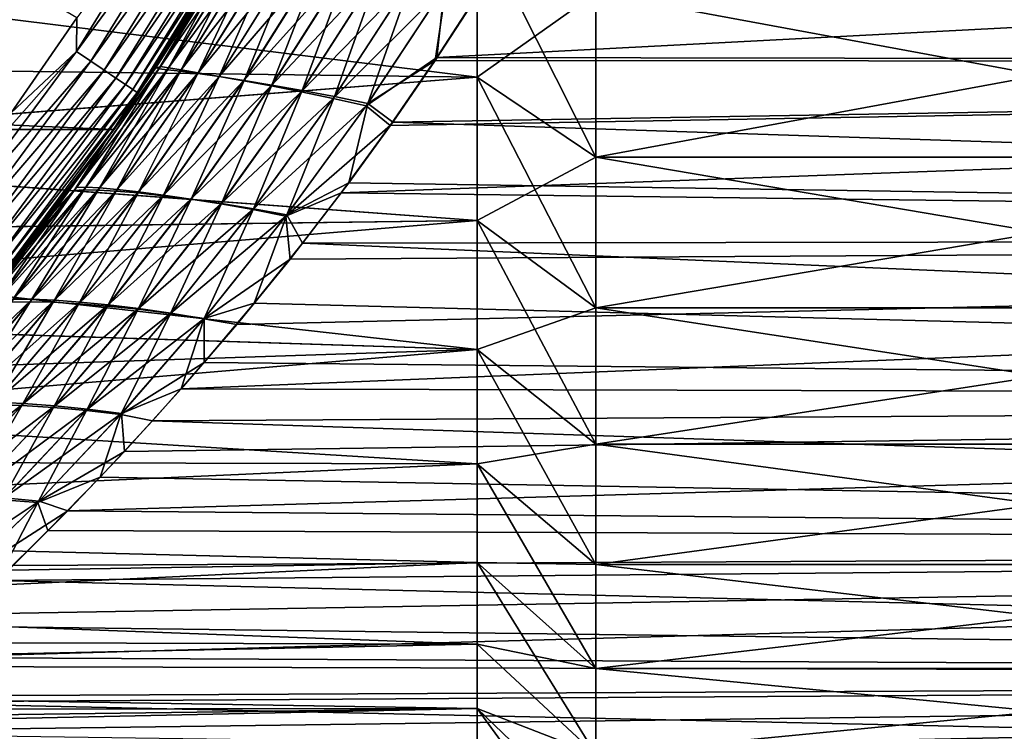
# Model space of a CAD drawing. Header units: metres. Extents: x -22 to 72, y -222 to 22.
# Tile 119 of 256: x 18 to 26, y -18 to -12. Entities that reach past the tile are written whole.
import ezdxf

# ---------------------------------------------------------------- set-up
doc = ezdxf.new("R2010")
doc.units = ezdxf.units.M
doc.layers.add('solid_509499_SW0002', color=7, linetype='CONTINUOUS')
doc.layers.add('solid_509499_SW0002_01', color=7, linetype='CONTINUOUS')

msp = doc.modelspace()

# ---------------------------------------------------------------- linework, layer by layer
at = {"layer": 'solid_509499_SW0002'}
for points in [[(9.465462, -6.87706, 120.188515), (17.566965, -12.763146, 120.013718), (18.121891, -11.962156, 120.013718)], [(18.117125, -12.245039, 119.996193), (19.090309, -10.664486, 119.996193), (18.121891, -11.962156, 120.013718)], [(19.219477, -10.736644, 119.949181), (19.090309, -10.664486, 119.996193), (18.117125, -12.245039, 119.996193)], [(18.239708, -12.32789, 119.949181), (19.219477, -10.736644, 119.949181), (18.117125, -12.245039, 119.996193)], [(19.338285, -10.803015, 119.874481), (19.219477, -10.736644, 119.949181), (18.239708, -12.32789, 119.949181)], [(50.400002, -10.770885, 86.027428), (21.533552, -11.717423, 85.427048), (21.158667, -12.29738, 85.022758)], [(50.400002, -12.343491, 84.989357), (50.400002, -10.770885, 86.027428), (21.158667, -12.29738, 85.022758)], [(50.400002, -10.770885, 49.972576), (50.400002, -12.343491, 51.010643), (21.815374, -11.255914, 50.271366)], [(18.352461, -12.404099, 119.874481), (19.338285, -10.803015, 119.874481), (18.239708, -12.32789, 119.949181)], [(19.442263, -10.8611, 119.774902), (19.338285, -10.803015, 119.874481), (18.352461, -12.404099, 119.874481)], [(18.451138, -12.470792, 119.774902), (19.442263, -10.8611, 119.774902), (18.352461, -12.404099, 119.874481)], [(19.527493, -10.908711, 119.654198), (19.442263, -10.8611, 119.774902), (18.451138, -12.470792, 119.774902)], [(18.532021, -12.525459, 119.654198), (19.527493, -10.908711, 119.654198), (18.451138, -12.470792, 119.774902)], [(19.590763, -10.944057, 119.516907), (19.527493, -10.908711, 119.654198), (18.532021, -12.525459, 119.654198)], [(18.592066, -12.566044, 119.516907), (19.590763, -10.944057, 119.516907), (18.532021, -12.525459, 119.654198)], [(19.629694, -10.965805, 119.368202), (19.590763, -10.944057, 119.516907), (18.592066, -12.566044, 119.516907)], [(18.629011, -12.591015, 119.368202), (19.629694, -10.965805, 119.368202), (18.592066, -12.566044, 119.516907)], [(18.629011, -12.591015, 119.368202), (19.485571, -11.25, 119.213844), (19.629694, -10.965805, 119.368202)], [(14.225242, -12.367903, 54.241924), (21.5, -12.463374, 54.328339), (21.5, -11.148754, 53.236691)], [(14.834307, -11.630384, 53.61306), (14.225242, -12.367903, 54.241924), (21.5, -11.148754, 53.236691)], [(14.833314, -11.631651, 82.385918), (21.5, -11.148754, 82.763306), (21.5, -12.463374, 81.671661)], [(21.5, -11.148754, 82.763306), (22.5, -11.751357, 83.561348), (22.5, -13.13704, 82.410698)], [(21.5, -12.463374, 81.671661), (21.5, -11.148754, 82.763306), (22.5, -13.13704, 82.410698)], [(21.5, -11.148754, 53.236691), (21.5, -12.463374, 54.328339), (22.5, -11.751357, 52.438652)], [(18.430916, -12.905476), (-18.430916, -12.905476), (-19.485569, -11.250006)], [(19.485569, -11.250006), (18.430916, -12.905476), (-19.485569, -11.250006)], [(18.789246, -12.377975, 47.710133), (18.430916, -12.905476), (19.485569, -11.250006)], [(19.180304, -11.762906, 88.639366), (19.485571, -11.25, 119.213844), (18.430922, -12.90547, 119.213844)], [(18.629011, -12.591015, 119.368202), (18.430922, -12.90547, 119.213844), (19.485571, -11.25, 119.213844)], [(19.193047, -11.742104, 47.351444), (18.789246, -12.377975, 47.710133), (19.485569, -11.250006)], [(18.826502, -12.372418, 87.856544), (19.488205, -11.297382, 88.461082), (19.180304, -11.762906, 88.639366)], [(19.550554, -11.319092, 88.033371), (19.488205, -11.297382, 88.461082), (18.826502, -12.372418, 87.856544)], [(50.400002, -12.343491, 51.010643), (21.487209, -11.793243, 50.624172), (21.815374, -11.255914, 50.271366)], [(19.480461, -11.311913, 47.545452), (18.814131, -12.392222, 48.15427), (19.366268, -11.454155, 47.197365)], [(18.886662, -12.399071, 48.586685), (18.814131, -12.392222, 48.15427), (19.480461, -11.311913, 47.545452)], [(18.895641, -12.383618, 87.420708), (19.550554, -11.319092, 88.033371), (18.826502, -12.372418, 87.856544)], [(19.545992, -11.32908, 47.969944), (18.886662, -12.399071, 48.586685), (19.480461, -11.311913, 47.545452)], [(18.996885, -12.412225, 49.007198), (18.886662, -12.399071, 48.586685), (19.545992, -11.32908, 47.969944)], [(19.652714, -11.346523, 87.617958), (19.550554, -11.319092, 88.033371), (18.895641, -12.383618, 87.420708)], [(19.002617, -12.401123, 86.996826), (19.652714, -11.346523, 87.617958), (18.895641, -12.383618, 87.420708)], [(19.651203, -11.351969, 48.382195), (18.996885, -12.412225, 49.007198), (19.545992, -11.32908, 47.969944)], [(19.142756, -12.431719, 49.408993), (18.996885, -12.412225, 49.007198), (19.651203, -11.351969, 48.382195)], [(19.792532, -11.379705, 87.22187), (19.652714, -11.346523, 87.617958), (19.002617, -12.401123, 86.996826)], [(19.145372, -12.424967, 86.591759), (19.792532, -11.379705, 87.22187), (19.002617, -12.401123, 86.996826)], [(19.793947, -11.380611, 48.7752), (19.142756, -12.431719, 49.408993), (19.651203, -11.351969, 48.382195)], [(19.323067, -12.457831, 49.789558), (19.142756, -12.431719, 49.408993), (19.793947, -11.380611, 48.7752)], [(19.96862, -11.419028, 86.84787), (19.792532, -11.379705, 87.22187), (19.145372, -12.424967, 86.591759)], [(19.97287, -11.415356, 49.146191), (19.323067, -12.457831, 49.789558), (19.793947, -11.380611, 48.7752)], [(18.814131, -12.392222, 48.15427), (19.280109, -11.598594, 47.273945), (19.366268, -11.454155, 47.197365)], [(19.322668, -12.455466, 86.208), (19.96862, -11.419028, 86.84787), (19.145372, -12.424967, 86.591759)], [(20.174862, -11.463958, 86.506371), (19.96862, -11.419028, 86.84787), (19.322668, -12.455466, 86.208)], [(19.528542, -12.492222, 85.855988), (20.174862, -11.463958, 86.506371), (19.322668, -12.455466, 86.208)], [(19.531824, -12.490229, 50.138535), (19.323067, -12.457831, 49.789558), (19.97287, -11.415356, 49.146191)], [(20.408253, -11.514732, 86.199387), (20.174862, -11.463958, 86.506371), (19.528542, -12.492222, 85.855988)], [(20.181824, -11.455735, 49.484821), (19.531824, -12.490229, 50.138535), (19.97287, -11.415356, 49.146191)], [(19.76627, -12.529069, 50.454079), (19.531824, -12.490229, 50.138535), (20.181824, -11.455735, 49.484821)], [(20.417839, -11.501961, 49.789066), (19.76627, -12.529069, 50.454079), (20.181824, -11.455735, 49.484821)], [(19.760199, -12.535419, 85.53756), (20.408253, -11.514732, 86.199387), (19.528542, -12.492222, 85.855988)], [(20.664404, -11.571369, 85.930946), (20.408253, -11.514732, 86.199387), (19.760199, -12.535419, 85.53756)], [(20.022243, -12.57437, 50.732296), (19.76627, -12.529069, 50.454079), (20.417839, -11.501961, 49.789066)], [(20.676537, -11.554049, 50.054924), (20.022243, -12.57437, 50.732296), (20.417839, -11.501961, 49.789066)], [(14.224161, -12.369144, 81.756958), (14.833314, -11.631651, 82.385918), (21.5, -12.463374, 81.671661)], [(18.814131, -12.392222, 48.15427), (19.193047, -11.742104, 47.351444), (19.280109, -11.598594, 47.273945)], [(20.013468, -12.585075, 85.256622), (20.664404, -11.571369, 85.930946), (19.760199, -12.535419, 85.53756)], [(20.937965, -11.633882, 85.704376), (20.664404, -11.571369, 85.930946), (20.013468, -12.585075, 85.256622)], [(20.294685, -12.626147, 50.969955), (20.022243, -12.57437, 50.732296), (20.676537, -11.554049, 50.054924)], [(20.952587, -11.612016, 50.279072), (20.294685, -12.626147, 50.969955), (20.676537, -11.554049, 50.054924)], [(20.57752, -12.684409, 51.164806), (20.294685, -12.626147, 50.969955), (20.952587, -11.612016, 50.279072)], [(21.239592, -11.675865, 50.459194), (20.57752, -12.684409, 51.164806), (20.952587, -11.612016, 50.279072)], [(20.283268, -12.641208, 85.016426), (20.937965, -11.633882, 85.704376), (20.013468, -12.585075, 85.256622)], [(21.222519, -11.702277, 85.521996), (20.937965, -11.633882, 85.704376), (20.283268, -12.641208, 85.016426)], [(20.563503, -12.703823, 84.819221), (21.222519, -11.702277, 85.521996), (20.283268, -12.641208, 85.016426)], [(20.563503, -12.703823, 84.819221), (21.158667, -12.29738, 85.022758), (21.222519, -11.702277, 85.521996)], [(21.239592, -11.675865, 50.459194), (21.144518, -12.322291, 50.995262), (20.57752, -12.684409, 51.164806)], [(21.239592, -11.675865, 50.459194), (21.487209, -11.793243, 50.624172), (21.144518, -12.322291, 50.995262)], [(21.222519, -11.702277, 85.521996), (21.158667, -12.29738, 85.022758), (21.533552, -11.717423, 85.427048)], [(18.781082, -12.390356, 88.282768), (19.180304, -11.762906, 88.639366), (18.430922, -12.90547, 119.213844)], [(18.826502, -12.372418, 87.856544), (19.180304, -11.762906, 88.639366), (18.781082, -12.390356, 88.282768)], [(18.814131, -12.392222, 48.15427), (18.789246, -12.377975, 47.710133), (19.193047, -11.742104, 47.351444)], [(50.400002, -12.343491, 51.010643), (21.144518, -12.322291, 50.995262), (21.487209, -11.793243, 50.624172)], [(21.5, -12.463374, 54.328339), (22.5, -13.13704, 53.589302), (22.5, -11.751357, 52.438652)], [(18.117125, -12.245039, 119.996193), (18.121891, -11.962156, 120.013718), (17.566965, -12.763146, 120.013718)], [(18.117125, -12.245039, 119.996193), (17.566965, -12.763146, 120.013718), (16.97666, -13.538434, 120.013718)], [(17.013405, -13.737365, 119.996193), (18.117125, -12.245039, 119.996193), (16.97666, -13.538434, 120.013718)], [(18.239708, -12.32789, 119.949181), (18.117125, -12.245039, 119.996193), (17.013405, -13.737365, 119.996193)], [(13.56429, -13.089405, 81.07354), (14.224161, -12.369144, 81.756958), (21.5, -12.463374, 81.671661)], [(14.225242, -12.367903, 54.241924), (13.565471, -13.088182, 54.92524), (21.5, -12.463374, 54.328339)], [(17.128521, -13.830315, 119.949181), (18.239708, -12.32789, 119.949181), (17.013405, -13.737365, 119.996193)], [(18.352461, -12.404099, 119.874481), (18.239708, -12.32789, 119.949181), (17.128521, -13.830315, 119.949181)], [(18.117008, -13.393063, 87.198563), (18.826502, -12.372418, 87.856544), (18.360971, -13.004797, 87.903084)], [(18.895641, -12.383618, 87.420708), (18.826502, -12.372418, 87.856544), (18.117008, -13.393063, 87.198563)], [(18.826502, -12.372418, 87.856544), (18.781082, -12.390356, 88.282768), (18.360971, -13.004797, 87.903084)], [(18.789246, -12.377975, 47.710133), (18.363947, -13.000595, 48.092255), (18.430916, -12.905476)], [(18.814131, -12.392222, 48.15427), (18.363947, -13.000595, 48.092255), (18.789246, -12.377975, 47.710133)], [(50.400002, -12.343491, 84.989357), (20.764513, -12.871605, 84.592827), (20.351532, -13.438912, 84.13678)], [(50.400002, -13.816713, 83.814499), (50.400002, -12.343491, 84.989357), (20.351532, -13.438912, 84.13678)], [(20.563503, -12.703823, 84.819221), (20.764513, -12.871605, 84.592827), (21.158667, -12.29738, 85.022758)], [(20.57752, -12.684409, 51.164806), (21.144518, -12.322291, 50.995262), (20.787258, -12.842834, 51.384899)], [(50.400002, -12.343491, 84.989357), (21.158667, -12.29738, 85.022758), (20.764513, -12.871605, 84.592827)], [(50.400002, -12.343491, 51.010643), (20.787258, -12.842834, 51.384899), (21.144518, -12.322291, 50.995262)], [(50.400002, -12.343491, 51.010643), (50.400002, -13.816713, 52.185501), (20.787258, -12.842834, 51.384899)], [(17.234404, -13.91581, 119.874481), (18.352461, -12.404099, 119.874481), (17.128521, -13.830315, 119.949181)], [(18.451138, -12.470792, 119.774902), (18.352461, -12.404099, 119.874481), (17.234404, -13.91581, 119.874481)], [(18.814131, -12.392222, 48.15427), (18.098804, -13.418427, 48.817833), (18.363947, -13.000595, 48.092255)], [(18.181723, -13.413529, 49.256027), (18.098804, -13.418427, 48.817833), (18.814131, -12.392222, 48.15427)], [(18.196449, -13.392173, 86.756882), (18.895641, -12.383618, 87.420708), (18.117008, -13.393063, 87.198563)], [(18.886662, -12.399071, 48.586685), (18.181723, -13.413529, 49.256027), (18.814131, -12.392222, 48.15427)], [(18.300224, -13.415505, 49.682693), (18.181723, -13.413529, 49.256027), (18.886662, -12.399071, 48.586685)], [(19.002617, -12.401123, 86.996826), (18.895641, -12.383618, 87.420708), (18.196449, -13.392173, 86.756882)], [(18.311626, -13.398156, 86.326797), (19.002617, -12.401123, 86.996826), (18.196449, -13.392173, 86.756882)], [(18.996885, -12.412225, 49.007198), (18.300224, -13.415505, 49.682693), (18.886662, -12.399071, 48.586685)], [(18.45237, -13.424392, 50.091221), (18.300224, -13.415505, 49.682693), (18.996885, -12.412225, 49.007198)], [(19.145372, -12.424967, 86.591759), (19.002617, -12.401123, 86.996826), (18.311626, -13.398156, 86.326797)], [(18.460588, -13.411048, 85.914948), (19.145372, -12.424967, 86.591759), (18.311626, -13.398156, 86.326797)], [(18.360971, -13.004797, 87.903084), (18.781082, -12.390356, 88.282768), (18.430922, -12.90547, 119.213844)], [(19.142756, -12.431719, 49.408993), (18.45237, -13.424392, 50.091221), (18.996885, -12.412225, 49.007198)], [(18.637135, -13.440386, 50.479347), (18.45237, -13.424392, 50.091221), (19.142756, -12.431719, 49.408993)], [(19.322668, -12.455466, 86.208), (19.145372, -12.424967, 86.591759), (18.460588, -13.411048, 85.914948)], [(18.642279, -13.431081, 85.523598), (19.322668, -12.455466, 86.208), (18.460588, -13.411048, 85.914948)], [(19.323067, -12.457831, 49.789558), (18.637135, -13.440386, 50.479347), (19.142756, -12.431719, 49.408993)], [(18.84865, -13.463305, 50.83675), (18.637135, -13.440386, 50.479347), (19.323067, -12.457831, 49.789558)], [(19.528542, -12.492222, 85.855988), (19.322668, -12.455466, 86.208), (18.642279, -13.431081, 85.523598)], [(19.531824, -12.490229, 50.138535), (18.84865, -13.463305, 50.83675), (19.323067, -12.457831, 49.789558)], [(13.56429, -13.089405, 81.07354), (21.5, -12.463374, 81.671661), (21.5, -13.671661, 80.463371)], [(13.565471, -13.088182, 54.92524), (21.5, -13.671661, 55.536625), (21.5, -12.463374, 54.328339)], [(17.327068, -13.990631, 119.774902), (18.451138, -12.470792, 119.774902), (17.234404, -13.91581, 119.874481)], [(18.532021, -12.525459, 119.654198), (18.451138, -12.470792, 119.774902), (17.327068, -13.990631, 119.774902)], [(17.403025, -14.051962, 119.654198), (18.532021, -12.525459, 119.654198), (17.327068, -13.990631, 119.774902)], [(18.592066, -12.566044, 119.516907), (18.532021, -12.525459, 119.654198), (17.403025, -14.051962, 119.654198)], [(18.850857, -13.458013, 85.163139), (19.528542, -12.492222, 85.855988), (18.642279, -13.431081, 85.523598)], [(19.084394, -13.493246, 51.161755), (18.84865, -13.463305, 50.83675), (19.531824, -12.490229, 50.138535)], [(19.760199, -12.535419, 85.53756), (19.528542, -12.492222, 85.855988), (18.850857, -13.458013, 85.163139)], [(19.083767, -13.491966, 84.835243), (19.760199, -12.535419, 85.53756), (18.850857, -13.458013, 85.163139)], [(20.013468, -12.585075, 85.256622), (19.760199, -12.535419, 85.53756), (19.083767, -13.491966, 84.835243)], [(19.76627, -12.529069, 50.454079), (19.084394, -13.493246, 51.161755), (19.531824, -12.490229, 50.138535)], [(19.340441, -13.53023, 51.450596), (19.084394, -13.493246, 51.161755), (19.76627, -12.529069, 50.454079)], [(20.022243, -12.57437, 50.732296), (19.340441, -13.53023, 51.450596), (19.76627, -12.529069, 50.454079)], [(21.5, -12.463374, 81.671661), (22.5, -13.13704, 82.410698), (22.5, -14.410649, 81.137093)], [(21.5, -13.671661, 80.463371), (21.5, -12.463374, 81.671661), (22.5, -14.410649, 81.137093)], [(21.5, -12.463374, 54.328339), (21.5, -13.671661, 55.536625), (22.5, -13.13704, 53.589302)], [(17.459414, -14.097491, 119.516907), (18.592066, -12.566044, 119.516907), (17.403025, -14.051962, 119.654198)], [(18.629011, -12.591015, 119.368202), (18.592066, -12.566044, 119.516907), (17.459414, -14.097491, 119.516907)], [(17.494108, -14.125505, 119.368202), (18.629011, -12.591015, 119.368202), (17.459414, -14.097491, 119.516907)], [(17.494108, -14.125505, 119.368202), (18.430922, -12.90547, 119.213844), (18.629011, -12.591015, 119.368202)], [(19.337069, -13.53296, 84.543694), (20.013468, -12.585075, 85.256622), (19.083767, -13.491966, 84.835243)], [(20.283268, -12.641208, 85.016426), (20.013468, -12.585075, 85.256622), (19.337069, -13.53296, 84.543694)], [(19.612017, -13.574272, 51.700138), (19.340441, -13.53023, 51.450596), (20.022243, -12.57437, 50.732296)], [(20.294685, -12.626147, 50.969955), (19.612017, -13.574272, 51.700138), (20.022243, -12.57437, 50.732296)], [(19.893393, -13.625382, 51.908199), (19.612017, -13.574272, 51.700138), (20.294685, -12.626147, 50.969955)], [(20.57752, -12.684409, 51.164806), (19.893393, -13.625382, 51.908199), (20.294685, -12.626147, 50.969955)], [(19.605967, -13.581012, 84.291641), (20.283268, -12.641208, 85.016426), (19.337069, -13.53296, 84.543694)], [(20.563503, -12.703823, 84.819221), (20.283268, -12.641208, 85.016426), (19.605967, -13.581012, 84.291641)], [(19.884708, -13.636129, 84.081268), (20.563503, -12.703823, 84.819221), (19.605967, -13.581012, 84.291641)], [(19.884708, -13.636129, 84.081268), (20.764513, -12.871605, 84.592827), (20.563503, -12.703823, 84.819221)], [(20.57752, -12.684409, 51.164806), (20.414974, -13.355643, 51.794235), (19.893393, -13.625382, 51.908199)], [(20.57752, -12.684409, 51.164806), (20.787258, -12.842834, 51.384899), (20.414974, -13.355643, 51.794235)], [(19.884708, -13.636129, 84.081268), (20.351532, -13.438912, 84.13678), (20.764513, -12.871605, 84.592827)], [(50.400002, -13.816713, 52.185501), (20.414974, -13.355643, 51.794235), (20.787258, -12.842834, 51.384899)], [(18.430916, -12.905476), (17.235994, -14.462728), (-18.430916, -12.905476)], [(17.451761, -14.201619, 48.929855), (17.235994, -14.462728), (18.430916, -12.905476)], [(18.360971, -13.004797, 87.903084), (18.430922, -12.90547, 119.213844), (17.236, -14.462721, 119.213844)], [(17.494108, -14.125505, 119.368202), (17.236, -14.462721, 119.213844), (18.430922, -12.90547, 119.213844)], [(17.917871, -13.608815, 48.498592), (17.451761, -14.201619, 48.929855), (18.430916, -12.905476)], [(18.363947, -13.000595, 48.092255), (17.917871, -13.608815, 48.498592), (18.430916, -12.905476)], [(17.920355, -13.605545, 87.49968), (18.360971, -13.004797, 87.903084), (17.236, -14.462721, 119.213844)], [(18.098804, -13.418427, 48.817833), (17.917871, -13.608815, 48.498592), (18.363947, -13.000595, 48.092255)], [(18.117008, -13.393063, 87.198563), (18.360971, -13.004797, 87.903084), (17.920355, -13.605545, 87.49968)], [(12.853803, -13.787757, 80.334831), (13.56429, -13.089405, 81.07354), (21.5, -13.671661, 80.463371)], [(13.565471, -13.088182, 54.92524), (12.855097, -13.786551, 55.663822), (21.5, -13.671661, 55.536625)], [(21.5, -13.671661, 55.536625), (22.5, -14.410649, 54.862907), (22.5, -13.13704, 53.589302)], [(19.893393, -13.625382, 51.908199), (20.414974, -13.355643, 51.794235), (20.025675, -13.864509, 52.227383)], [(50.400002, -13.816713, 52.185501), (20.025675, -13.864509, 52.227383), (20.414974, -13.355643, 51.794235)], [(18.098804, -13.418427, 48.817833), (17.338554, -14.389421, 49.535824), (17.917871, -13.608815, 48.498592)], [(17.435637, -14.371634, 49.977085), (17.338554, -14.389421, 49.535824), (18.098804, -13.418427, 48.817833)], [(18.196449, -13.392173, 86.756882), (18.117008, -13.393063, 87.198563), (17.363724, -14.358443, 86.48748)], [(17.457285, -14.344296, 86.042747), (18.196449, -13.392173, 86.756882), (17.363724, -14.358443, 86.48748)], [(17.363724, -14.358443, 86.48748), (18.117008, -13.393063, 87.198563), (17.458908, -14.192834, 87.072845)], [(18.181723, -13.413529, 49.256027), (17.435637, -14.371634, 49.977085), (18.098804, -13.418427, 48.817833)], [(17.566099, -14.361271, 50.407223), (17.435637, -14.371634, 49.977085), (18.181723, -13.413529, 49.256027)], [(18.311626, -13.398156, 86.326797), (18.196449, -13.392173, 86.756882), (17.457285, -14.344296, 86.042747)], [(17.584383, -14.337569, 85.609207), (18.311626, -13.398156, 86.326797), (17.457285, -14.344296, 86.042747)], [(18.117008, -13.393063, 87.198563), (17.920355, -13.605545, 87.49968), (17.458908, -14.192834, 87.072845)], [(18.300224, -13.415505, 49.682693), (17.566099, -14.361271, 50.407223), (18.181723, -13.413529, 49.256027)], [(17.728104, -14.358371, 50.819851), (17.566099, -14.361271, 50.407223), (18.300224, -13.415505, 49.682693)], [(18.460588, -13.411048, 85.914948), (18.311626, -13.398156, 86.326797), (17.584383, -14.337569, 85.609207)], [(17.743176, -14.338305, 85.193283), (18.460588, -13.411048, 85.914948), (17.584383, -14.337569, 85.609207)], [(18.45237, -13.424392, 50.091221), (17.728104, -14.358371, 50.819851), (18.300224, -13.415505, 49.682693)], [(17.920851, -14.363038, 51.212944), (17.728104, -14.358371, 50.819851), (18.45237, -13.424392, 50.091221)], [(18.642279, -13.431081, 85.523598), (18.460588, -13.411048, 85.914948), (17.743176, -14.338305, 85.193283)], [(17.932825, -14.346638, 84.797005), (18.642279, -13.431081, 85.523598), (17.743176, -14.338305, 85.193283)], [(18.637135, -13.440386, 50.479347), (17.920851, -14.363038, 51.212944), (18.45237, -13.424392, 50.091221)], [(18.13855, -14.37526, 51.576263), (17.920851, -14.363038, 51.212944), (18.637135, -13.440386, 50.479347)], [(18.850857, -13.458013, 85.163139), (18.642279, -13.431081, 85.523598), (17.932825, -14.346638, 84.797005)], [(18.14757, -14.362502, 84.430672), (18.850857, -13.458013, 85.163139), (17.932825, -14.346638, 84.797005)], [(18.84865, -13.463305, 50.83675), (18.13855, -14.37526, 51.576263), (18.637135, -13.440386, 50.479347)], [(19.083767, -13.491966, 84.835243), (18.850857, -13.458013, 85.163139), (18.14757, -14.362502, 84.430672)], [(19.884708, -13.636129, 84.081268), (19.919998, -13.998759, 83.653587), (20.351532, -13.438912, 84.13678)], [(50.400002, -13.816713, 83.814499), (20.351532, -13.438912, 84.13678), (19.919998, -13.998759, 83.653587)], [(18.37895, -14.395065, 51.908318), (18.13855, -14.37526, 51.576263), (18.84865, -13.463305, 50.83675)], [(18.385124, -14.385949, 84.095795), (19.083767, -13.491966, 84.835243), (18.14757, -14.362502, 84.430672)], [(19.084394, -13.493246, 51.161755), (18.37895, -14.395065, 51.908318), (18.84865, -13.463305, 50.83675)], [(18.638371, -14.422477, 52.205456), (18.37895, -14.395065, 51.908318), (19.084394, -13.493246, 51.161755)], [(19.337069, -13.53296, 84.543694), (19.083767, -13.491966, 84.835243), (18.385124, -14.385949, 84.095795)], [(18.641794, -14.417, 83.796028), (19.337069, -13.53296, 84.543694), (18.385124, -14.385949, 84.095795)], [(19.340441, -13.53023, 51.450596), (18.638371, -14.422477, 52.205456), (19.084394, -13.493246, 51.161755)], [(18.912336, -14.457511, 52.464661), (18.638371, -14.422477, 52.205456), (19.340441, -13.53023, 51.450596)], [(19.605967, -13.581012, 84.291641), (19.337069, -13.53296, 84.543694), (18.641794, -14.417, 83.796028)], [(19.612017, -13.574272, 51.700138), (18.912336, -14.457511, 52.464661), (19.340441, -13.53023, 51.450596)], [(17.458908, -14.192834, 87.072845), (17.920355, -13.605545, 87.49968), (17.236, -14.462721, 119.213844)], [(17.338554, -14.389421, 49.535824), (17.451761, -14.201619, 48.929855), (17.917871, -13.608815, 48.498592)], [(18.913078, -14.455672, 83.534416), (19.605967, -13.581012, 84.291641), (18.641794, -14.417, 83.796028)], [(19.195478, -14.500177, 52.68383), (18.912336, -14.457511, 52.464661), (19.612017, -13.574272, 51.700138)], [(19.884708, -13.636129, 84.081268), (19.605967, -13.581012, 84.291641), (18.913078, -14.455672, 83.534416)], [(19.893393, -13.625382, 51.908199), (19.195478, -14.500177, 52.68383), (19.612017, -13.574272, 51.700138)], [(19.893393, -13.625382, 51.908199), (19.618265, -14.371088, 52.687527), (19.195478, -14.500177, 52.68383)], [(19.893393, -13.625382, 51.908199), (20.025675, -13.864509, 52.227383), (19.618265, -14.371088, 52.687527)], [(12.09425, -14.458617, 56.458824), (21.5, -14.763309, 56.851246), (21.5, -13.671661, 55.536625)], [(12.855097, -13.786551, 55.663822), (12.09425, -14.458617, 56.458824), (21.5, -13.671661, 55.536625)], [(12.853803, -13.787757, 80.334831), (21.5, -13.671661, 80.463371), (21.5, -14.763309, 79.148758)], [(19.193584, -14.501976, 83.313057), (19.884708, -13.636129, 84.081268), (18.913078, -14.455672, 83.534416)], [(19.193584, -14.501976, 83.313057), (19.919998, -13.998759, 83.653587), (19.884708, -13.636129, 84.081268)], [(21.5, -13.671661, 80.463371), (22.5, -14.410649, 81.137093), (22.5, -15.561319, 79.751396)], [(21.5, -14.763309, 79.148758), (21.5, -13.671661, 80.463371), (22.5, -15.561319, 79.751396)], [(21.5, -13.671661, 55.536625), (21.5, -14.763309, 56.851246), (22.5, -14.410649, 54.862907)], [(12.092823, -14.459811, 79.53968), (12.853803, -13.787757, 80.334831), (21.5, -14.763309, 79.148758)], [(50.400002, -13.816713, 83.814499), (19.470133, -14.550972, 83.14164), (19.002226, -15.095277, 82.59906)], [(50.400002, -15.178692, 82.512314), (50.400002, -13.816713, 83.814499), (19.002226, -15.095277, 82.59906)], [(50.400002, -13.816713, 83.814499), (19.919998, -13.998759, 83.653587), (19.470133, -14.550972, 83.14164)], [(50.400002, -15.178692, 53.487686), (19.618265, -14.371088, 52.687527), (20.025675, -13.864509, 52.227383)], [(50.400002, -13.816713, 52.185501), (50.400002, -15.178692, 53.487686), (20.025675, -13.864509, 52.227383)], [(19.193584, -14.501976, 83.313057), (19.470133, -14.550972, 83.14164), (19.919998, -13.998759, 83.653587)], [(17.743176, -14.338305, 85.193283), (17.584383, -14.337569, 85.609207), (16.826981, -15.218676, 84.846344)], [(16.999331, -15.206475, 84.429321), (17.743176, -14.338305, 85.193283), (16.826981, -15.218676, 84.846344)], [(17.728104, -14.358371, 50.819851), (16.976721, -15.232654, 51.591846), (17.566099, -14.361271, 50.407223)], [(17.181183, -15.225131, 51.986946), (16.976721, -15.232654, 51.591846), (17.728104, -14.358371, 50.819851)], [(17.932825, -14.346638, 84.797005), (17.743176, -14.338305, 85.193283), (16.999331, -15.206475, 84.429321)], [(17.20063, -15.202303, 84.031044), (17.932825, -14.346638, 84.797005), (16.999331, -15.206475, 84.429321)], [(17.920851, -14.363038, 51.212944), (17.181183, -15.225131, 51.986946), (17.728104, -14.358371, 50.819851)], [(17.40871, -15.22578, 52.353325), (17.181183, -15.225131, 51.986946), (17.920851, -14.363038, 51.212944)], [(18.14757, -14.362502, 84.430672), (17.932825, -14.346638, 84.797005), (17.20063, -15.202303, 84.031044)], [(17.425146, -15.206279, 83.661697), (18.14757, -14.362502, 84.430672), (17.20063, -15.202303, 84.031044)], [(18.13855, -14.37526, 51.576263), (17.40871, -15.22578, 52.353325), (17.920851, -14.363038, 51.212944)], [(18.385124, -14.385949, 84.095795), (18.14757, -14.362502, 84.430672), (17.425146, -15.206279, 83.661697)], [(50.400002, -15.178692, 53.487686), (19.19438, -14.873053, 53.174606), (19.618265, -14.371088, 52.687527)], [(19.195478, -14.500177, 52.68383), (19.618265, -14.371088, 52.687527), (19.19438, -14.873053, 53.174606)], [(17.65736, -15.234553, 52.68964), (17.40871, -15.22578, 52.353325), (18.13855, -14.37526, 51.576263)], [(17.670898, -15.218379, 83.322601), (18.385124, -14.385949, 84.095795), (17.425146, -15.206279, 83.661697)], [(18.37895, -14.395065, 51.908318), (17.65736, -15.234553, 52.68964), (18.13855, -14.37526, 51.576263)], [(17.923704, -15.251476, 52.99239), (17.65736, -15.234553, 52.68964), (18.37895, -14.395065, 51.908318)], [(18.641794, -14.417, 83.796028), (18.385124, -14.385949, 84.095795), (17.670898, -15.218379, 83.322601)], [(17.934441, -15.238626, 83.017288), (18.641794, -14.417, 83.796028), (17.670898, -15.218379, 83.322601)], [(18.638371, -14.422477, 52.205456), (17.923704, -15.251476, 52.99239), (18.37895, -14.395065, 51.908318)], [(18.203573, -15.276567, 53.258667), (17.923704, -15.251476, 52.99239), (18.638371, -14.422477, 52.205456)], [(18.913078, -14.455672, 83.534416), (18.641794, -14.417, 83.796028), (17.934441, -15.238626, 83.017288)], [(18.211582, -15.267039, 82.74868), (18.913078, -14.455672, 83.534416), (17.934441, -15.238626, 83.017288)], [(18.912336, -14.457511, 52.464661), (18.203573, -15.276567, 53.258667), (18.638371, -14.422477, 52.205456)], [(19.193584, -14.501976, 83.313057), (18.913078, -14.455672, 83.534416), (18.211582, -15.267039, 82.74868)], [(21.5, -14.763309, 56.851246), (22.5, -15.561319, 56.248604), (22.5, -14.410649, 54.862907)], [(11.282737, -15.100409, 78.687729), (12.092823, -14.459811, 79.53968), (21.5, -14.763309, 79.148758)], [(12.09425, -14.458617, 56.458824), (11.284225, -15.099297, 57.310703), (21.5, -14.763309, 56.851246)], [(18.491978, -15.309834, 53.486454), (18.203573, -15.276567, 53.258667), (18.912336, -14.457511, 52.464661)], [(18.497305, -15.30363, 82.518806), (19.193584, -14.501976, 83.313057), (18.211582, -15.267039, 82.74868)], [(19.195478, -14.500177, 52.68383), (18.491978, -15.309834, 53.486454), (18.912336, -14.457511, 52.464661)], [(19.195478, -14.500177, 52.68383), (19.19438, -14.873053, 53.174606), (18.491978, -15.309834, 53.486454)], [(18.497305, -15.30363, 82.518806), (19.002226, -15.095277, 82.59906), (19.193584, -14.501976, 83.313057)], [(19.193584, -14.501976, 83.313057), (19.002226, -15.095277, 82.59906), (19.470133, -14.550972, 83.14164)], [(10.428892, -15.702251, 58.217918), (21.5, -15.729003, 58.260983), (21.5, -14.763309, 56.851246)], [(11.284225, -15.099297, 57.310703), (10.428892, -15.702251, 58.217918), (21.5, -14.763309, 56.851246)], [(11.282737, -15.100409, 78.687729), (21.5, -14.763309, 79.148758), (21.5, -15.729003, 77.739014)], [(21.5, -14.763309, 79.148758), (22.5, -15.561319, 79.751396), (22.5, -16.579229, 78.265434)], [(21.5, -15.729003, 77.739014), (21.5, -14.763309, 79.148758), (22.5, -16.579229, 78.265434)], [(21.5, -14.763309, 56.851246), (21.5, -15.729003, 58.260983), (22.5, -15.561319, 56.248604)], [(18.491978, -15.309834, 53.486454), (19.19438, -14.873053, 53.174606), (18.758047, -15.365293, 53.685398)], [(50.400002, -15.178692, 53.487686), (18.758047, -15.365293, 53.685398), (19.19438, -14.873053, 53.174606)], [(10.427356, -15.703272, 77.780441), (11.282737, -15.100409, 78.687729), (21.5, -15.729003, 77.739014)], [(18.497305, -15.30363, 82.518806), (18.523561, -15.623649, 82.032166), (19.002226, -15.095277, 82.59906)], [(50.400002, -15.178692, 82.512314), (19.002226, -15.095277, 82.59906), (18.523561, -15.623649, 82.032166)], [(50.400002, -15.178692, 82.512314), (18.523561, -15.623649, 82.032166), (18.045864, -16.124702, 81.4534)], [(50.400002, -16.418461, 81.093285), (50.400002, -15.178692, 82.512314), (18.045864, -16.124702, 81.4534)], [(50.400002, -15.178692, 53.487686), (50.400002, -16.418461, 54.906715), (18.758047, -15.365293, 53.685398)], [(17.670898, -15.218379, 83.322601), (17.425146, -15.206279, 83.661697), (16.691565, -15.988304, 82.860435)], [(16.948915, -15.988833, 82.51989), (17.670898, -15.218379, 83.322601), (16.691565, -15.988304, 82.860435)], [(17.65736, -15.234553, 52.68964), (16.928211, -16.010639, 53.500656), (17.40871, -15.22578, 52.353325)], [(17.20495, -16.016735, 53.806217), (16.928211, -16.010639, 53.500656), (17.65736, -15.234553, 52.68964)], [(17.934441, -15.238626, 83.017288), (17.670898, -15.218379, 83.322601), (16.948915, -15.988833, 82.51989)], [(17.222698, -15.998032, 82.2117), (17.934441, -15.238626, 83.017288), (16.948915, -15.988833, 82.51989)], [(17.923704, -15.251476, 52.99239), (17.20495, -16.016735, 53.806217), (17.65736, -15.234553, 52.68964)], [(17.494175, -16.031523, 54.076866), (17.20495, -16.016735, 53.806217), (17.923704, -15.251476, 52.99239)], [(18.211582, -15.267039, 82.74868), (17.934441, -15.238626, 83.017288), (17.222698, -15.998032, 82.2117)], [(17.509041, -16.015919, 81.938675), (18.211582, -15.267039, 82.74868), (17.222698, -15.998032, 82.2117)], [(18.203573, -15.276567, 53.258667), (17.494175, -16.031523, 54.076866), (17.923704, -15.251476, 52.99239)], [(17.791273, -16.055012, 54.310669), (17.494175, -16.031523, 54.076866), (18.203573, -15.276567, 53.258667)], [(18.497305, -15.30363, 82.518806), (18.211582, -15.267039, 82.74868), (17.509041, -16.015919, 81.938675)], [(18.491978, -15.309834, 53.486454), (17.791273, -16.055012, 54.310669), (18.203573, -15.276567, 53.258667)], [(17.803308, -16.042507, 81.702759), (18.497305, -15.30363, 82.518806), (17.509041, -16.015919, 81.938675)], [(18.491978, -15.309834, 53.486454), (18.316511, -15.840315, 54.212891), (17.791273, -16.055012, 54.310669)], [(17.803308, -16.042507, 81.702759), (18.523561, -15.623649, 82.032166), (18.497305, -15.30363, 82.518806)], [(18.491978, -15.309834, 53.486454), (18.758047, -15.365293, 53.685398), (18.316511, -15.840315, 54.212891)], [(50.400002, -16.418461, 54.906715), (18.316511, -15.840315, 54.212891), (18.758047, -15.365293, 53.685398)], [(21.5, -15.729003, 58.260983), (22.5, -16.579229, 57.734566), (22.5, -15.561319, 56.248604)], [(9.531653, -16.262535, 76.819275), (10.427356, -15.703272, 77.780441), (21.5, -15.729003, 77.739014)], [(10.428892, -15.702251, 58.217918), (9.533782, -16.261288, 59.178413), (21.5, -15.729003, 58.260983)], [(17.803308, -16.042507, 81.702759), (18.045864, -16.124702, 81.4534), (18.523561, -15.623649, 82.032166)], [(9.531653, -16.262535, 76.819275), (21.5, -15.729003, 77.739014), (21.5, -16.560507, 76.246185)], [(9.533782, -16.261288, 59.178413), (21.5, -16.560507, 59.753811), (21.5, -15.729003, 58.260983)], [(21.5, -15.729003, 77.739014), (22.5, -16.579229, 78.265434), (22.5, -17.45569, 76.691887)], [(21.5, -16.560507, 76.246185), (21.5, -15.729003, 77.739014), (22.5, -17.45569, 76.691887)], [(21.5, -15.729003, 58.260983), (21.5, -16.560507, 59.753811), (22.5, -16.579229, 57.734566)], [(17.791273, -16.055012, 54.310669), (18.316511, -15.840315, 54.212891), (17.876978, -16.291927, 54.749599)], [(50.400002, -16.418461, 54.906715), (17.876978, -16.291927, 54.749599), (18.316511, -15.840315, 54.212891)], [(17.803308, -16.042507, 81.702759), (17.509041, -16.015919, 81.938675), (16.814009, -16.702103, 81.110077)], [(17.791273, -16.055012, 54.310669), (17.102459, -16.735758, 55.149834), (17.494175, -16.031523, 54.076866)], [(17.119967, -16.718969, 80.870651), (17.803308, -16.042507, 81.702759), (16.814009, -16.702103, 81.110077)], [(17.791273, -16.055012, 54.310669), (17.447298, -16.714331, 55.286575), (17.102459, -16.735758, 55.149834)], [(17.119967, -16.718969, 80.870651), (18.045864, -16.124702, 81.4534), (17.803308, -16.042507, 81.702759)], [(17.791273, -16.055012, 54.310669), (17.876978, -16.291927, 54.749599), (17.447298, -16.714331, 55.286575)], [(17.119967, -16.718969, 80.870651), (17.583817, -16.586189, 80.88015), (18.045864, -16.124702, 81.4534)], [(50.400002, -16.418461, 81.093285), (18.045864, -16.124702, 81.4534), (17.583817, -16.586189, 80.88015)], [(8.603469, -16.772085, 75.806793), (9.531653, -16.262535, 76.819275), (21.5, -16.560507, 76.246185)], [(9.533782, -16.261288, 59.178413), (8.604446, -16.771584, 60.192142), (21.5, -16.560507, 59.753811)], [(50.400002, -16.418461, 54.906715), (17.447298, -16.714331, 55.286575), (17.876978, -16.291927, 54.749599)], [(50.400002, -16.418461, 81.093285), (17.153059, -16.997412, 80.332397), (16.755085, -17.362598, 79.812714)], [(50.400002, -17.526039, 79.56884), (50.400002, -16.418461, 81.093285), (16.755085, -17.362598, 79.812714)], [(50.400002, -16.418461, 81.093285), (17.583817, -16.586189, 80.88015), (17.153059, -16.997412, 80.332397)], [(50.400002, -16.418461, 54.906715), (50.400002, -17.526039, 56.431164), (17.447298, -16.714331, 55.286575)], [(7.68948, -17.210299, 61.213665), (21.5, -17.250723, 61.316998), (21.5, -16.560507, 59.753811)], [(8.604446, -16.771584, 60.192142), (7.68948, -17.210299, 61.213665), (21.5, -16.560507, 59.753811)], [(8.603469, -16.772085, 75.806793), (21.5, -16.560507, 76.246185), (21.5, -17.250723, 74.683006)], [(21.5, -16.560507, 76.246185), (22.5, -17.45569, 76.691887), (22.5, -18.18322, 75.044182)], [(21.5, -17.250723, 74.683006), (21.5, -16.560507, 76.246185), (22.5, -18.18322, 75.044182)], [(21.5, -16.560507, 59.753811), (22.5, -17.45569, 59.308117), (22.5, -16.579229, 57.734566)], [(21.5, -16.560507, 59.753811), (21.5, -17.250723, 61.316998), (22.5, -17.45569, 59.308117)], [(7.690302, -17.209932, 74.787262), (8.603469, -16.772085, 75.806793), (21.5, -17.250723, 74.683006)], [(50.400002, -17.526039, 56.431164), (17.040178, -17.099062, 55.808933), (17.447298, -16.714331, 55.286575)], [(50.400002, -17.526039, 56.431164), (16.666534, -17.439955, 56.301796), (17.040178, -17.099062, 55.808933)], [(7.68948, -17.210299, 61.213665), (6.865867, -17.555124, 62.163185), (21.5, -17.250723, 61.316998)], [(6.865867, -17.555124, 62.163185), (21.5, -17.793766, 62.937202), (21.5, -17.250723, 61.316998)], [(6.869721, -17.553616, 73.841347), (7.690302, -17.209932, 74.787262), (21.5, -17.250723, 74.683006)], [(6.869721, -17.553616, 73.841347), (21.5, -17.250723, 74.683006), (21.5, -17.793766, 73.062798)], [(21.5, -17.793766, 73.062798), (21.5, -17.250723, 74.683006), (22.5, -18.18322, 75.044182)], [(21.5, -17.250723, 61.316998), (22.5, -18.18322, 60.955818), (22.5, -17.45569, 59.308117)], [(21.5, -17.250723, 61.316998), (21.5, -17.793766, 62.937202), (22.5, -18.18322, 60.955818)], [(50.400002, -17.526039, 79.56884), (16.755085, -17.362598, 79.812714), (16.386244, -17.689613, 79.317139)], [(50.400002, -17.526039, 56.431164), (16.326151, -17.740969, 56.763542), (16.666534, -17.439955, 56.301796)], [(50.400002, -17.526039, 79.56884), (16.042179, -17.985701, 78.840416), (15.718702, -18.256842, 78.377274)], [(50.400002, -18.492506, 77.951241), (50.400002, -17.526039, 79.56884), (15.718702, -18.256842, 78.377274)], [(50.400002, -17.526039, 79.56884), (16.386244, -17.689613, 79.317139), (16.042179, -17.985701, 78.840416)], [(50.400002, -17.526039, 56.431164), (50.400002, -18.492506, 58.048759), (16.326151, -17.740969, 56.763542)], [(6.865867, -17.555124, 62.163185), (6.169972, -17.811625, 63.00029), (21.5, -17.793766, 62.937202)], [(6.175073, -17.809856, 73.006004), (6.869721, -17.553616, 73.841347), (21.5, -17.793766, 73.062798)], [(50.400002, -18.492506, 58.048759), (16.015144, -18.008619, 57.197701), (16.326151, -17.740969, 56.763542)], [(5.104, -18.145845, 64.397507), (21.5, -18.184998, 64.600609), (21.5, -17.793766, 62.937202)], [(5.587326, -18.002897, 63.740189), (5.104, -18.145845, 64.397507), (21.5, -17.793766, 62.937202)], [(6.169972, -17.811625, 63.00029), (5.587326, -18.002897, 63.740189), (21.5, -17.793766, 62.937202)], [(5.59399, -18.000828, 72.268555), (6.175073, -17.809856, 73.006004), (21.5, -18.184998, 71.399391)], [(6.175073, -17.809856, 73.006004), (21.5, -17.793766, 73.062798), (21.5, -18.184998, 71.399391)], [(21.5, -17.793766, 73.062798), (22.5, -18.18322, 75.044182), (22.5, -18.75561, 73.336395)], [(21.5, -17.793766, 73.062798), (22.5, -18.75561, 73.336395), (22.5, -19.16798, 71.583084)], [(21.5, -18.184998, 71.399391), (21.5, -17.793766, 73.062798), (22.5, -19.16798, 71.583084)], [(21.5, -17.793766, 62.937202), (22.5, -18.75561, 62.663605), (22.5, -18.18322, 60.955818)], [(21.5, -17.793766, 62.937202), (21.5, -18.184998, 64.600609), (22.5, -18.75561, 62.663605)]]:
    msp.add_3dface(points, dxfattribs=at)
at = {"layer": 'solid_509499_SW0002_01'}
for points in [[(22.5, -11.751357, 83.561348), (30, -11.75137, 83.56134), (30, -13.137058, 82.410683)], [(22.5, -13.13704, 82.410698), (22.5, -11.751357, 83.561348), (30, -13.137058, 82.410683)], [(22.5, -11.751357, 52.438652), (22.5, -13.13704, 53.589302), (30, -11.75137, 52.43866)], [(22.5, -13.13704, 53.589302), (30, -13.137058, 53.589321), (30, -11.75137, 52.43866)], [(22.5, -13.13704, 82.410698), (30, -13.137058, 82.410683), (30, -14.410668, 81.13707)], [(22.5, -14.410649, 81.137093), (22.5, -13.13704, 82.410698), (30, -14.410668, 81.13707)], [(22.5, -13.13704, 53.589302), (22.5, -14.410649, 54.862907), (30, -13.137058, 53.589321)], [(22.5, -14.410649, 54.862907), (30, -14.410668, 54.86293), (30, -13.137058, 53.589321)], [(22.5, -14.410649, 81.137093), (30, -14.410668, 81.13707), (30, -15.561333, 79.751381)], [(22.5, -15.561319, 79.751396), (22.5, -14.410649, 81.137093), (30, -15.561333, 79.751381)], [(22.5, -14.410649, 54.862907), (22.5, -15.561319, 56.248604), (30, -14.410668, 54.86293)], [(22.5, -15.561319, 56.248604), (30, -15.561333, 56.248619), (30, -14.410668, 54.86293)], [(22.5, -15.561319, 79.751396), (30, -15.561333, 79.751381), (30, -16.579233, 78.265427)], [(22.5, -16.579229, 78.265434), (22.5, -15.561319, 79.751396), (30, -16.579233, 78.265427)], [(22.5, -15.561319, 56.248604), (22.5, -16.579229, 57.734566), (30, -15.561333, 56.248619)], [(22.5, -16.579229, 57.734566), (30, -16.579233, 57.734573), (30, -15.561333, 56.248619)], [(22.5, -16.579229, 78.265434), (30, -16.579233, 78.265427), (30, -17.455685, 76.691895)], [(22.5, -17.45569, 76.691887), (22.5, -16.579229, 78.265434), (30, -17.455685, 76.691895)], [(22.5, -16.579229, 57.734566), (22.5, -17.45569, 59.308117), (30, -16.579233, 57.734573)], [(22.5, -17.45569, 59.308117), (30, -17.455685, 59.308105), (30, -16.579233, 57.734573)], [(22.5, -17.45569, 76.691887), (30, -17.455685, 76.691895), (30, -18.18321, 75.044205)], [(22.5, -18.18322, 60.955818), (30, -18.18321, 60.955795), (30, -17.455685, 59.308105)], [(22.5, -17.45569, 59.308117), (22.5, -18.18322, 60.955818), (30, -17.455685, 59.308105)], [(22.5, -18.18322, 75.044182), (22.5, -17.45569, 76.691887), (30, -18.18321, 75.044205)]]:
    msp.add_3dface(points, dxfattribs=at)

doc.saveas('drawing.dxf')
